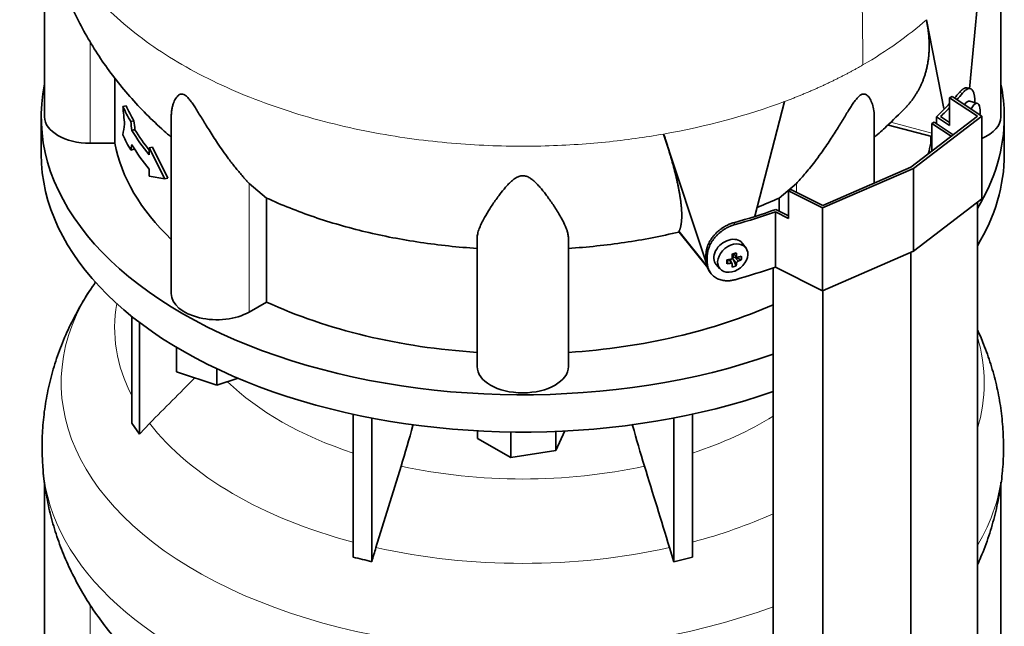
# Model space of a CAD drawing. Header units: millimetres. Extents: x 432 to 1317, y -1117 to 1316.
# Tile 7 of 26: x 1018 to 1310, y -704 to -525. Entities that reach past the tile are written whole.
import ezdxf

# ---------------------------------------------------------------- set-up
doc = ezdxf.new("R2010")
doc.units = ezdxf.units.MM
for name, color, linetype in [('LOW_334-1', 7, 'Continuous'), ('M5X8_UNI7687', 7, 'Continuous'), ('VSI344-454_TERMI', 7, 'Continuous'), ('VSI344-454_TESTA', 7, 'Continuous'), ('VSI344_DIFFUSORE', 7, 'Continuous')]:
    doc.layers.add(name, color=color, linetype=linetype)

# ---------------------------------------------------------------- blocks, each defined once
blk = doc.blocks.new('SE4')
at = {"layer": 'LOW_334-1', "color": 7, "linetype": 'Continuous', "lineweight": 35}
for p, q in [((1288.09, -555.51), (1288.84, -555.13)), ((1293.84, -559.33), (1288.09, -555.51)), ((1288.09, -555.51), (1288.09, -563.74)), ((1288.84, -555.13), (1294.46, -558.86)), ((1301.59, -775.48), (1301.59, -578.85)), ((1281.93, -790.55), (1281.93, -593.68)), ((1241.17, -598.26), (1241.17, -795.18)), ((1255.84, -801.9), (1255.84, -605.03))]:
    blk.add_line(p, q, dxfattribs=at)
at = {"layer": 'M5X8_UNI7687', "color": 7, "linetype": 'Continuous', "lineweight": 35}
for p, q in [((1301.6, -549.59), (1299.35, -548.91)), ((1233.1, -592.38), (1232.1, -591.03)), ((1229.29, -594.1), (1230.46, -595.1)), ((1229.37, -594.17), (1229.37, -595.04)), ((1224.32, -597.31), (1225.43, -598.58)), ((1227.5, -597.05), (1227.86, -595.87)), ((1229.03, -597.04), (1228.33, -595.79)), ((1230.25, -597.65), (1229.34, -595.68)), ((1231.73, -595.91), (1229.79, -595.15))]:
    blk.add_line(p, q, dxfattribs=at)
at = {"layer": 'M5X8_UNI7687', "color": 4, "linetype": 'Continuous', "lineweight": 9}
for p, q in [((1229.42, -594.06), (1230.35, -594.86)), ((1228.61, -596.9), (1228.02, -595.84)), ((1230.35, -596.83), (1229.34, -595.68)), ((1229.79, -595.15), (1230.8, -596.31))]:
    blk.add_line(p, q, dxfattribs=at)
at = {"layer": 'M5X8_UNI7687', "color": 7, "linetype": 'Continuous', "lineweight": 35}
blk.add_arc((1292.41, -552.22), 10, 355.3007, 6.9701, dxfattribs=at)
for centre, major_axis, ratio, start_param, end_param in [((1298.03, -553.73), (1.3, 4.83), 0.345066, 0, 0.78056), ((1298.03, -553.73), (1.3, 4.83), 0.345066, 6.272967, 6.283185), ((1300.3, -554.34), (-1.28, -4.76), 0.345066, 2.435688, 4.101845), ((1228.14, -594.08), (3.89, 3.14), 0.739997, 0, 3.172175), ((1228.14, -594.08), (3.89, 3.14), 0.739997, 6.252603, 6.283185), ((1226.45, -594.5), (8.97, 2.29), 0.035701, -1.293098, -1.143406), ((1225.67, -590.81), (2.06, -9.79), 0.279258, 1.046834, 1.161394), ((1225.39, -590.89), (3.16, -9.49), 0.408248, 1.007206, 1.121766), ((1225.53, -590.97), (9.99, 0.43), 0.510658, -1.393505, -1.278945), ((1229.23, -591.25), (-1.01, -9.2), 0.152739, -1.021742, -0.87205), ((1225.53, -590.72), (9.99, -0.48), 0.639648, -1.340934, -1.226375), ((1225.67, -590.81), (2.06, -9.79), 0.279258, 0.690017, 0.804576), ((1229.6, -595.34), (0.391, 0.312), 0.744948, 1.56038, 2.087178), ((1229.8, -595.57), (-0.449, 0.845), 0.482969, 0.934611, 1.452812), ((1229.8, -595.57), (-0.837, 0.408), 0.40333, 4.914112, 5.432313), ((1225.39, -590.89), (3.16, -9.49), 0.408248, 0.650389, 0.764948), ((1225.53, -590.97), (9.99, 0.43), 0.510658, -1.036687, -0.922127), ((1225.53, -590.72), (9.99, -0.48), 0.639648, -0.984117, -0.869557), ((1223.68, -592.74), (6.65, -6.44), 0.71261, 0.529363, 0.679055), ((1226.45, -589.49), (7.61, -5.28), 0.901051, 5.557555, 5.707247)]:
    blk.add_ellipse(centre, major_axis=major_axis, ratio=ratio, start_param=start_param, end_param=end_param, dxfattribs=at)
blk.add_ellipse((1229.2, -595.39), major_axis=(-3.84, -3.1), ratio=0.739997, dxfattribs=at)
for points in [[(1228.61, -595.74), (1228.63, -595.73), (1228.66, -595.72), (1228.7, -595.71), (1228.75, -595.69), (1228.79, -595.67), (1228.83, -595.64), (1228.87, -595.61), (1228.9, -595.58), (1228.94, -595.54), (1228.97, -595.5), (1228.99, -595.46), (1229.02, -595.42), (1229.03, -595.38), (1229.05, -595.34), (1229.06, -595.3), (1229.06, -595.25), (1229.06, -595.22), (1229.06, -595.21)], [(1229.06, -597.18), (1229.06, -597.17), (1229.06, -597.14), (1229.06, -597.11), (1229.05, -597.08), (1229.03, -597.05), (1229.02, -597.02), (1228.99, -596.99), (1228.97, -596.97), (1228.94, -596.94), (1228.9, -596.92), (1228.87, -596.91), (1228.83, -596.9), (1228.79, -596.89), (1228.75, -596.89), (1228.7, -596.89), (1228.66, -596.89), (1228.63, -596.89), (1228.61, -596.9)], [(1230.35, -594.86), (1230.35, -594.88), (1230.35, -594.91), (1230.36, -594.95), (1230.37, -594.98), (1230.39, -595.02), (1230.41, -595.05), (1230.43, -595.08), (1230.46, -595.1), (1230.49, -595.13), (1230.53, -595.14), (1230.56, -595.16), (1230.6, -595.17), (1230.64, -595.17), (1230.67, -595.17), (1230.71, -595.17), (1230.75, -595.16), (1230.78, -595.15), (1230.8, -595.15)], [(1230.8, -596.31), (1230.78, -596.31), (1230.75, -596.32), (1230.71, -596.34), (1230.67, -596.37), (1230.64, -596.39), (1230.6, -596.42), (1230.56, -596.45), (1230.53, -596.49), (1230.49, -596.53), (1230.46, -596.56), (1230.43, -596.6), (1230.41, -596.64), (1230.39, -596.68), (1230.37, -596.72), (1230.36, -596.76), (1230.35, -596.79), (1230.35, -596.82), (1230.35, -596.83)]]:
    blk.add_open_spline(points, degree=3, dxfattribs=at)
at = {"layer": 'VSI344-454_TERMI', "color": 7, "linetype": 'Continuous', "lineweight": 35}
for p, q in [((1293.4, -547.95), (1294.11, -547.54)), ((1294.11, -547.54), (1302.88, -553.37)), ((1299.48, -545.22), (1298.55, -545)), ((1301.59, -553.4), (1293.4, -547.95)), ((1293.4, -547.95), (1293.4, -556.12)), ((1300.86, -549.36), (1300.86, -549.18)), ((1281.93, -568.46), (1301.59, -553.4)), ((1302.88, -553.37), (1282.65, -568.87)), ((1289.5, -553.53), (1293.4, -556.12)), ((1289.5, -555.57), (1289.5, -553.53)), ((1290.73, -553.47), (1293.4, -555.24)), ((1302.88, -553.37), (1302.88, -577.86)), ((1282.65, -568.87), (1255.8, -580.55)), ((1255.84, -579.81), (1281.93, -568.46)), ((1282.65, -568.87), (1282.65, -593.37)), ((1245.7, -575.49), (1246.41, -575.08)), ((1255.8, -580.55), (1245.7, -575.49)), ((1245.7, -575.49), (1245.7, -583.65)), ((1246.41, -575.08), (1255.84, -579.81)), ((1302.88, -577.86), (1282.65, -593.37)), ((1241.82, -598.03), (1241.82, -581.7)), ((1241.82, -581.7), (1245.7, -583.65)), ((1241.93, -580.99), (1245.7, -582.89)), ((1255.8, -580.55), (1255.8, -605.05)), ((1221.29, -596), (1221.29, -594.37)), ((1282.65, -593.37), (1255.8, -605.05)), ((1221.67, -596.53), (1221.67, -594.9)), ((1222.27, -599.23), (1222.65, -599.76)), ((1255.8, -605.05), (1241.82, -598.03))]:
    blk.add_line(p, q, dxfattribs=at)
at = {"layer": 'VSI344-454_TERMI', "color": 4, "linetype": 'Continuous', "lineweight": 9}
for p, q in [((1297.2, -546.58), (1296.27, -546.36)), ((1229.51, -584.9), (1229.89, -585.44)), ((1221.29, -594.37), (1221.67, -594.9)), ((1221.67, -596.53), (1221.29, -596))]:
    blk.add_line(p, q, dxfattribs=at)
at = {"layer": 'VSI344-454_TERMI', "color": 7, "linetype": 'Continuous', "lineweight": 35}
for centre, major_axis, start_param, end_param in [((1167.07, -510.31), (143.5, 0), -0.472679, -0.450192), ((1167.07, -510.31), (144.5, 0), -0.475462, -0.449757), ((1167.07, -510.31), (143.5, 0), -0.548792, -0.494278), ((1167.07, -510.31), (144.5, 0), -0.543719, -0.506971), ((1167.07, -510.31), (143.5, 0), -1.120604, -1.022004), ((1167.07, -510.31), (144.5, 0), -1.121039, -1.027077), ((1167.07, -526.64), (144.5, 0), -1.121039, -1.027077)]:
    blk.add_ellipse(centre, major_axis=major_axis, ratio=0.57735, start_param=start_param, end_param=end_param, dxfattribs=at)
for points, knots in [([(1296.27, -546.36), (1296.32, -546.31), (1296.4, -546.21), (1296.53, -546.07), (1296.66, -545.93), (1296.78, -545.81), (1296.91, -545.69), (1297.03, -545.58), (1297.15, -545.48), (1297.27, -545.39), (1297.39, -545.31), (1297.51, -545.24), (1297.62, -545.17), (1297.81, -545.08), (1298.07, -544.99), (1298.34, -544.96), (1298.5, -544.99), (1298.56, -545)], [0, 0, 0, 0, 0.0210183, 0.0419351, 0.0627723, 0.0835523, 0.1042975, 0.1250306, 0.145774, 0.1665505, 0.1873825, 0.2082923, 0.229302, 0.2504333, 0.3124933, 0.3747088, 0.4161494, 0.4161494, 0.4161494, 0.4161494]), ([(1300.86, -549.18), (1300.86, -549.1), (1300.86, -548.94), (1300.86, -548.7), (1300.85, -548.48), (1300.83, -548.26), (1300.82, -548.04), (1300.8, -547.83), (1300.77, -547.63), (1300.75, -547.44), (1300.72, -547.25), (1300.68, -547.07), (1300.64, -546.89), (1300.57, -546.62), (1300.46, -546.27), (1300.29, -545.89), (1300.08, -545.59), (1299.85, -545.37), (1299.59, -545.23), (1299.3, -545.18), (1298.99, -545.21), (1298.7, -545.31), (1298.44, -545.45), (1298.2, -545.61), (1297.96, -545.8), (1297.71, -546.02), (1297.46, -546.28), (1297.29, -546.48), (1297.2, -546.58)], [0, 0, 0, 0, 0.020997, 0.041894, 0.062713, 0.083478, 0.10421, 0.124932, 0.145667, 0.166438, 0.187266, 0.208174, 0.229186, 0.250321, 0.31238, 0.374613, 0.43743, 0.499972, 0.562502, 0.625326, 0.687533, 0.749602, 0.791735, 0.83347, 0.874983, 0.916456, 0.958069, 1, 1, 1, 1]), ([(1221.29, -594.37), (1221.29, -594.29), (1221.29, -594.12), (1221.3, -593.88), (1221.33, -593.63), (1221.36, -593.39), (1221.4, -593.14), (1221.45, -592.9), (1221.5, -592.65), (1221.57, -592.4), (1221.64, -592.15), (1221.73, -591.9), (1221.82, -591.65), (1221.99, -591.24), (1222.26, -590.67), (1222.68, -589.95), (1223.16, -589.25), (1223.71, -588.57), (1224.32, -587.94), (1224.97, -587.34), (1225.66, -586.79), (1226.31, -586.35), (1226.89, -586), (1227.41, -585.72), (1227.93, -585.47), (1228.45, -585.25), (1228.98, -585.06), (1229.34, -584.96), (1229.51, -584.9)], [0, 0, 0, 0, 0.020997, 0.041894, 0.062714, 0.083478, 0.10421, 0.124932, 0.145667, 0.166438, 0.187266, 0.208175, 0.229186, 0.250321, 0.312381, 0.374613, 0.43743, 0.499971, 0.5625, 0.625324, 0.687531, 0.7496, 0.791733, 0.833468, 0.874982, 0.916455, 0.958068, 1, 1, 1, 1]), ([(1229.89, -585.44), (1229.8, -585.46), (1229.63, -585.52), (1229.36, -585.6), (1229.09, -585.69), (1228.83, -585.79), (1228.57, -585.9), (1228.31, -586.01), (1228.05, -586.13), (1227.79, -586.26), (1227.53, -586.4), (1227.27, -586.54), (1227.02, -586.69), (1226.6, -586.94), (1226.04, -587.33), (1225.34, -587.88), (1224.69, -588.47), (1224.09, -589.11), (1223.54, -589.78), (1223.06, -590.48), (1222.64, -591.2), (1222.33, -591.85), (1222.1, -592.43), (1221.94, -592.93), (1221.82, -593.43), (1221.73, -593.92), (1221.68, -594.42), (1221.67, -594.74), (1221.67, -594.9)], [0, 0, 0, 0, 0.021018, 0.041934, 0.062771, 0.083551, 0.104296, 0.125029, 0.145772, 0.166549, 0.18738, 0.20829, 0.2293, 0.250431, 0.312491, 0.374707, 0.437523, 0.500061, 0.56259, 0.62542, 0.687635, 0.749712, 0.791848, 0.833577, 0.875076, 0.916525, 0.958107, 1, 1, 1, 1]), ([(1222.26, -599.22), (1222.14, -599.04), (1221.95, -598.73), (1221.72, -598.26), (1221.57, -597.84), (1221.44, -597.4), (1221.35, -596.95), (1221.3, -596.48), (1221.29, -596.16), (1221.29, -596)], [0.6886177, 0.6886177, 0.6886177, 0.6886177, 0.7497121, 0.7918482, 0.8335767, 0.8750754, 0.916525, 0.9581066, 1, 1, 1, 1]), ([(1221.67, -596.53), (1221.67, -596.61), (1221.67, -596.78), (1221.68, -597.01), (1221.7, -597.25), (1221.73, -597.48), (1221.77, -597.71), (1221.82, -597.93), (1221.88, -598.15), (1221.95, -598.37), (1222.02, -598.58), (1222.11, -598.79), (1222.2, -599), (1222.37, -599.33), (1222.64, -599.77), (1223.06, -600.29), (1223.54, -600.75), (1224.09, -601.15), (1224.69, -601.49), (1225.34, -601.75), (1226.04, -601.95), (1226.69, -602.05), (1227.27, -602.1), (1227.79, -602.1), (1228.3, -602.07), (1228.83, -602.01), (1229.36, -601.91), (1229.71, -601.82), (1229.89, -601.77)], [0, 0, 0, 0, 0.020997, 0.041894, 0.062713, 0.083478, 0.10421, 0.124932, 0.145667, 0.166438, 0.187266, 0.208174, 0.229186, 0.250321, 0.31238, 0.374613, 0.43743, 0.499972, 0.562502, 0.625326, 0.687533, 0.749602, 0.791735, 0.83347, 0.874983, 0.916456, 0.958069, 1, 1, 1, 1])]:
    blk.add_open_spline(points, degree=3, knots=knots, dxfattribs=at)
at = {"layer": 'VSI344-454_TESTA', "color": 7, "linetype": 'Continuous', "lineweight": 35}
for p, q in [((1025.57, -492.66), (1025.57, -553.58)), ((1308.57, -553.58), (1308.57, -492.86)), ((1299.29, -545.28), (1303.19, -504.14)), ((1291.72, -551.14), (1286.5, -524.81)), ((1046.32, -542.12), (1046.32, -561.38)), ((1049.66, -550.26), (1048.73, -550.48)), ((1235.73, -582.95), (1244.55, -549.03)), ((1063.06, -553.28), (1063.06, -605.84)), ((1271.08, -573.18), (1271.08, -553.28)), ((1052, -554.74), (1051.08, -554.96)), ((1275.33, -555.99), (1288.09, -559.42)), ((1052.31, -557.36), (1051.38, -557.59)), ((1221.75, -597.86), (1208.76, -558.66)), ((1287.82, -559.35), (1287.82, -561.38)), ((1046.32, -561.38), (1039.07, -561.38)), ((1288.09, -561.38), (1287.82, -561.38)), ((1052, -563.18), (1051.08, -563.4)), ((1057.48, -562.51), (1056.56, -562.73)), ((1061.1, -571.91), (1056.56, -562.73)), ((1056.56, -562.73), (1056.56, -564.84)), ((1062.03, -571.69), (1057.48, -562.51)), ((1056.56, -569.06), (1056.56, -571.17)), ((1061.1, -571.91), (1056.56, -571.17)), ((1062.03, -571.69), (1061.1, -571.91)), ((1091.24, -577.6), (1086.11, -573.32)), ((1248.04, -573.32), (1242.91, -577.6)), ((1091.24, -577.6), (1091.24, -608.39)), ((1242.91, -577.6), (1242.91, -581.48)), ((1213.29, -587.68), (1213.32, -587.43)), ((1213.33, -587.74), (1221.83, -598.27)), ((1153.57, -627.48), (1153.57, -589.46)), ((1180.57, -627.48), (1180.57, -589.46)), ((1091.24, -608.39), (1086.11, -611.35))]:
    blk.add_line(p, q, dxfattribs=at)
at = {"layer": 'VSI344-454_TESTA', "color": 4, "linetype": 'Continuous', "lineweight": 9}
for p, q in [((1039.07, -561.38), (1039.07, -531.41)), ((1276, -555.12), (1288.09, -558.38)), ((1086.11, -611.35), (1086.11, -573.32)), ((1248.04, -575.89), (1248.04, -573.32)), ((1213.32, -587.43), (1221.75, -597.86))]:
    blk.add_line(p, q, dxfattribs=at)
at = {"layer": 'VSI344-454_TESTA', "color": 7, "linetype": 'Continuous', "lineweight": 35}
for centre, major_axis, start_param, end_param in [((1167.07, -532.22), (-122.5, 0), 0.261186, 0.327396), ((1167.07, -532.22), (-121.5, 0), 0.260097, 0.326857), ((1039.07, -553.58), (13.5, 0), 3.141593, 4.712389), ((1295.07, -553.58), (-13.5, 0), 2.187452, 3.141593), ((1167.07, -540.65), (-122.5, 0), 0.261186, 0.327396), ((1167.07, -534.33), (-122.5, 0), 0.335083, 0.446047), ((1167.07, -534.33), (-121.5, 0), 0.334608, 0.428513), ((1167.07, -553.58), (-121.5, 0), 0.111341, 0.543224), ((1167.07, -538.55), (-122.5, 0), 0.335083, 0.446047), ((1167.07, -553.58), (121.5, 0), -0.156365, -0.111341), ((1076.56, -605.84), (13.5, 0), 3.141593, 5.497787), ((1167.07, -553.58), (-121.5, 0), 0.896739, 1.459455), ((1167.07, -553.58), (121.5, 0), 4.82373, 5.368326), ((1167.07, -627.48), (13.5, 0), 3.141593, 6.283185)]:
    blk.add_ellipse(centre, major_axis=major_axis, ratio=0.57735, start_param=start_param, end_param=end_param, dxfattribs=at)
at = {"layer": 'VSI344-454_TESTA', "color": 4, "linetype": 'Continuous', "lineweight": 9}
blk.add_ellipse((1167.07, -480.07), major_axis=(142.36, 0), ratio=0.57735, start_param=5.009578, end_param=5.287871, dxfattribs=at)
blk.add_open_spline([(1248.57, -415.74), (1249.61, -420.31), (1252.41, -429.96), (1257.54, -445.3), (1261.91, -461.18), (1264.56, -476.2), (1266.13, -490.29), (1267.02, -503.84), (1267.49, -517.08), (1267.63, -528.41), (1267.73, -535.45), (1267.73, -538.19)], degree=3, knots=[0, 0, 0, 0, 0.117079, 0.240569, 0.360617, 0.476421, 0.590288, 0.703407, 0.816259, 0.929029, 1, 1, 1, 1], dxfattribs=at)
for points, weights in [([(1024.72, -480.08), (1024.73, -545.93), (1118.03, -574.7), (1208.76, -558.66)], [0.668620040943, 0.547042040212, 0.657502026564, 1]), ([(1244.55, -549.03), (1252.92, -545.89), (1260.68, -542.26), (1267.73, -538.19)], [1, 0.996331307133, 0.996331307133, 1])]:
    blk.add_rational_spline(points, weights, degree=3, dxfattribs=at)
at = {"layer": 'VSI344-454_TESTA', "color": 7, "linetype": 'Continuous', "lineweight": 35}
for points, knots in [([(1024.78, -480.14), (1024.77, -481.75), (1024.77, -485.28), (1025.32, -491.49), (1026.35, -498.29), (1027.87, -505.04), (1029.84, -511.64), (1032.26, -518.1), (1035.12, -524.39), (1038.41, -530.49), (1042.1, -536.4), (1046.21, -542.11), (1050.72, -547.58), (1055.63, -552.84), (1059.77, -556.75), (1062.32, -558.98), (1063.02, -559.58)], [0, 0, 0, 0, 0.0433285, 0.1116697, 0.1797758, 0.247748, 0.3156916, 0.3837172, 0.4519429, 0.5204944, 0.5895065, 0.6591215, 0.7294875, 0.8007531, 0.8730591, 0.9002753, 0.9002753, 0.9002753, 0.9002753]), ([(1280.41, -550.78), (1280.47, -550.71), (1280.64, -550.53), (1280.92, -550.23), (1281.23, -549.88), (1281.53, -549.52), (1281.83, -549.15), (1282.12, -548.78), (1282.4, -548.41), (1282.67, -548.03), (1282.94, -547.65), (1283.19, -547.27), (1283.44, -546.88), (1283.68, -546.48), (1283.92, -546.08), (1284.15, -545.68), (1284.36, -545.28), (1284.58, -544.86), (1284.78, -544.45), (1284.98, -544.03), (1285.16, -543.61), (1285.34, -543.18), (1285.52, -542.75), (1285.75, -542.13), (1286.04, -541.29), (1286.35, -540.25), (1286.62, -539.19), (1286.85, -538.12), (1287.03, -537.04), (1287.17, -535.95), (1287.27, -534.86), (1287.34, -533.76), (1287.36, -532.65), (1287.34, -531.54), (1287.29, -530.42), (1287.2, -529.3), (1287.08, -528.18), (1286.92, -527.06), (1286.73, -525.93), (1286.57, -525.18), (1286.5, -524.81)], [0.1920858, 0.1920858, 0.1920858, 0.1920858, 0.2005107, 0.2147742, 0.2290298, 0.2432778, 0.2575181, 0.2717506, 0.2859755, 0.3001927, 0.3144023, 0.3286042, 0.3427985, 0.3569852, 0.3711642, 0.3853356, 0.3994995, 0.4136557, 0.4278043, 0.4419454, 0.4560788, 0.4702047, 0.484323, 0.4984337, 0.5315552, 0.5644411, 0.5970912, 0.6295054, 0.6616835, 0.6936252, 0.7253304, 0.756799, 0.7880306, 0.8190252, 0.8497823, 0.8803019, 0.9105837, 0.9406275, 0.970433, 1, 1, 1, 1]), ([(1086.11, -573.32), (1085.89, -573.09), (1085.45, -572.61), (1084.75, -571.82), (1083.94, -570.89), (1083, -569.78), (1081.68, -568.16), (1080.11, -566.12), (1078.37, -563.73), (1076.83, -561.49), (1075.47, -559.43), (1074.26, -557.53), (1072.88, -555.31), (1071.63, -553.23), (1070.43, -551.29), (1069.62, -550.02), (1068.82, -548.87), (1068.03, -547.87), (1067.18, -547.1), (1066.37, -546.76), (1065.73, -546.84), (1065.19, -547.14), (1064.72, -547.61), (1064.14, -548.46), (1063.68, -549.52), (1063.33, -550.76), (1063.13, -551.85), (1063.07, -552.7), (1063.06, -553.19), (1063.06, -553.28)], [0, 0, 0, 0, 0.020247, 0.0413012, 0.0631676, 0.0911499, 0.1206822, 0.1725651, 0.2189806, 0.2600001, 0.2962057, 0.3283254, 0.3570821, 0.4069553, 0.4285992, 0.4484587, 0.4665056, 0.4826091, 0.4971306, 0.5113122, 0.5266668, 0.543344, 0.562023, 0.5826937, 0.6304427, 0.6595254, 0.6923195, 0.7261108, 0.734395, 0.734395, 0.734395, 0.734395]), ([(1271.08, -553.28), (1271.08, -553.13), (1271.06, -552.27), (1270.87, -550.81), (1270.3, -549.05), (1269.62, -547.8), (1268.95, -547.14), (1268.4, -546.84), (1267.87, -546.76), (1267.13, -547), (1266.34, -547.64), (1265.58, -548.52), (1264.8, -549.6), (1264.03, -550.79), (1263.19, -552.13), (1261.97, -554.13), (1260.26, -556.95), (1258.39, -559.87), (1256.69, -562.41), (1255.15, -564.6), (1253.53, -566.78), (1251.93, -568.83), (1250.49, -570.56), (1249.19, -572.06), (1248.41, -572.91), (1248.04, -573.32)], [0.2656377, 0.2656377, 0.2656377, 0.2656377, 0.2789295, 0.3409942, 0.392778, 0.4359518, 0.4604978, 0.4716154, 0.4871189, 0.5000341, 0.5129562, 0.5284792, 0.5444389, 0.5641957, 0.583938, 0.6074587, 0.6593255, 0.7214848, 0.7571561, 0.7963778, 0.8446458, 0.8874257, 0.9275339, 0.9650516, 1, 1, 1, 1]), ([(1271.13, -559.58), (1272.37, -558.53), (1275.6, -555.65), (1278.36, -552.87), (1280.4, -550.79)], [0.4401498, 0.4401498, 0.4401498, 0.4401498, 0.6515546, 1, 1, 1, 1]), ([(1213.32, -587.43), (1213.35, -587.37), (1213.4, -587.26), (1213.48, -587.08), (1213.55, -586.89), (1213.62, -586.69), (1213.68, -586.49), (1213.74, -586.27), (1213.8, -586.05), (1213.85, -585.83), (1213.89, -585.59), (1213.94, -585.35), (1213.97, -585.1), (1214.01, -584.85), (1214.04, -584.58), (1214.06, -584.31), (1214.08, -584.03), (1214.1, -583.75), (1214.11, -583.45), (1214.12, -583.15), (1214.12, -582.85), (1214.12, -582.53), (1214.11, -582.21), (1214.1, -581.88), (1214.09, -581.55), (1214.07, -581.21), (1214.05, -580.86), (1214.02, -580.5), (1213.99, -580.14), (1213.96, -579.78), (1213.92, -579.4), (1213.87, -579.02), (1213.83, -578.63), (1213.77, -578.24), (1213.72, -577.84), (1213.66, -577.43), (1213.57, -576.84), (1213.43, -576.04), (1213.25, -575.02), (1213.04, -573.97), (1212.81, -572.9), (1212.57, -571.81), (1212.3, -570.7), (1212.02, -569.56), (1211.72, -568.41), (1211.4, -567.24), (1211.07, -566.06), (1210.72, -564.86), (1210.35, -563.64), (1209.97, -562.41), (1209.58, -561.17), (1209.18, -559.93), (1208.9, -559.08), (1208.76, -558.66)], [0, 0, 0, 0, 0.014374, 0.02874, 0.043097, 0.057447, 0.071789, 0.086123, 0.100449, 0.114767, 0.129077, 0.143379, 0.157674, 0.171961, 0.186239, 0.200511, 0.214774, 0.22903, 0.243278, 0.257518, 0.27175, 0.285975, 0.300193, 0.314402, 0.328604, 0.342798, 0.356985, 0.371164, 0.385335, 0.399499, 0.413655, 0.427804, 0.441945, 0.456079, 0.470204, 0.484323, 0.498433, 0.531555, 0.564441, 0.597091, 0.629505, 0.661683, 0.693625, 0.72533, 0.756799, 0.78803, 0.819025, 0.849782, 0.880302, 0.910583, 0.940627, 0.970433, 1, 1, 1, 1]), ([(1180.57, -589.46), (1180.57, -589.27), (1180.55, -588.91), (1180.46, -588.31), (1180.29, -587.61), (1180.03, -586.79), (1179.55, -585.59), (1178.82, -584.11), (1177.84, -582.37), (1176.82, -580.74), (1175.83, -579.24), (1174.86, -577.86), (1173.68, -576.25), (1172.49, -574.76), (1171.25, -573.4), (1170.36, -572.54), (1169.43, -571.8), (1168.44, -571.23), (1167.32, -570.93), (1166.14, -571.06), (1165.12, -571.54), (1164.19, -572.19), (1163.3, -572.99), (1162.07, -574.27), (1160.87, -575.73), (1159.66, -577.34), (1158.68, -578.71), (1157.74, -580.1), (1156.59, -581.89), (1155.56, -583.66), (1154.71, -585.34), (1154.11, -586.75), (1153.67, -588.14), (1153.6, -589.03), (1153.57, -589.46)], [0, 0, 0, 0, 0.020247, 0.041301, 0.063168, 0.09115, 0.120682, 0.172565, 0.218981, 0.26, 0.296206, 0.328325, 0.357082, 0.406955, 0.428599, 0.448459, 0.466506, 0.482609, 0.497131, 0.511312, 0.526667, 0.543344, 0.562023, 0.582694, 0.630443, 0.659525, 0.692319, 0.726111, 0.759233, 0.82594, 0.865768, 0.902245, 0.953307, 1, 1, 1, 1]), ([(1091.24, -577.6), (1095.69, -579.66), (1100.39, -581.53), (1110.2, -584.88), (1115.31, -586.35), (1125.84, -588.87), (1131.26, -589.91), (1142.29, -591.55), (1147.91, -592.15), (1153.57, -592.51)], [0, 0, 0, 0, 0.25, 0.25, 0.5, 0.5, 0.75, 0.75, 1, 1, 1, 1]), ([(1213.29, -587.67), (1208.06, -588.91), (1202.69, -589.94), (1191.75, -591.56), (1186.18, -592.15), (1180.57, -592.51)], [0, 0, 0, 0, 0.5, 0.5, 1, 1, 1, 1])]:
    blk.add_open_spline(points, degree=3, knots=knots, dxfattribs=at)
at = {"layer": 'VSI344-454_TESTA', "color": 4, "linetype": 'Continuous', "lineweight": 9}
blk.add_open_spline([(1286.5, -524.81), (1281.08, -529.63), (1274.77, -534.12), (1267.73, -538.19)], degree=3, dxfattribs=at)
at = {"layer": 'VSI344-454_TESTA', "color": 7, "linetype": 'Continuous', "lineweight": 35}
for points in [[(1049.23, -555.75), (1049.06, -554), (1048.89, -552.24), (1048.73, -550.48)], [(1049.23, -555.75), (1049.06, -556.81), (1048.89, -557.86), (1048.73, -558.92)], [(1051.38, -557.59), (1051.28, -556.71), (1051.18, -555.84), (1051.08, -554.96)], [(1052.31, -557.36), (1052.21, -556.49), (1052.11, -555.62), (1052, -554.74)], [(1051.38, -561.8), (1051.28, -562.33), (1051.18, -562.87), (1051.08, -563.4)], [(1052.08, -562.78), (1052.05, -562.91), (1052.03, -563.04), (1052, -563.18)], [(1242.91, -577.6), (1240.82, -578.57), (1238.68, -579.49), (1236.48, -580.37)], [(1213.42, -587.86), (1213.38, -587.8), (1213.33, -587.74), (1213.29, -587.67)]]:
    blk.add_open_spline(points, degree=3, dxfattribs=at)
at = {"layer": 'VSI344_DIFFUSORE', "color": 7, "linetype": 'Continuous', "lineweight": 35}
for p, q in [((1024.57, -553.58), (1024.57, -564.61)), ((1309.57, -564.61), (1309.57, -553.58)), ((1051.36, -644.26), (1051.36, -612.63)), ((1053.66, -647.46), (1053.66, -614.42)), ((1064.56, -629.03), (1064.56, -621.75)), ((1076.56, -633.03), (1064.56, -629.03)), ((1076.56, -633.03), (1076.56, -628.15)), ((1082.8, -630.95), (1076.56, -633.03)), ((1116.85, -683.94), (1116.85, -641.6)), ((1122.39, -685.27), (1122.39, -642.73)), ((1211.75, -685.27), (1211.75, -642.73)), ((1217.3, -683.94), (1217.3, -641.6)), ((1051.36, -644.26), (1053.66, -647.46)), ((1053.66, -647.46), (1056.66, -644.29)), ((1153.69, -648.74), (1153.69, -646.51)), ((1163.49, -654.4), (1163.49, -646.85)), ((1179.55, -646.56), (1176.87, -652.33)), ((1176.87, -652.33), (1176.87, -646.68)), ((1163.49, -654.4), (1153.69, -648.74)), ((1176.87, -652.33), (1163.49, -654.4)), ((1131.06, -656.97), (1123.63, -681.08)), ((1025.57, -661.75), (1025.57, -725.05)), ((1308.57, -725.05), (1308.57, -661.73)), ((1210.51, -681.08), (1211.75, -685.27)), ((1211.75, -685.27), (1217.3, -683.94))]:
    blk.add_line(p, q, dxfattribs=at)
at = {"layer": 'VSI344_DIFFUSORE', "color": 4, "linetype": 'Continuous', "lineweight": 9}
blk.add_line((1039.07, -732.84), (1039.07, -698), dxfattribs=at)
at = {"layer": 'VSI344_DIFFUSORE', "color": 7, "linetype": 'Continuous', "lineweight": 35}
for centre, start_param, end_param in [((1167.07, -553.58), 3.023053, 5.259265), ((1167.07, -553.58), 0, 0.118539), ((1167.07, -553.58), 5.946965, 6.283185), ((1167.07, -564.61), 3.141593, 5.259265), ((1167.07, -564.61), 5.946965, 6.283185)]:
    blk.add_ellipse(centre, major_axis=(142.5, 0), ratio=0.57735, start_param=start_param, end_param=end_param, dxfattribs=at)
at = {"layer": 'VSI344_DIFFUSORE', "color": 4, "linetype": 'Continuous', "lineweight": 9}
for centre, major_axis, start_param, end_param in [((1167.07, -632.33), (136.58, 0), 2.762059, 5.285895), ((1167.07, -616.01), (120.79, 0), 3.038624, 3.432735), ((1167.07, -632.33), (136.58, 0), 0, 0.173656), ((1167.07, -602.24), (-101.4, 0), 0.532702, 1.052595), ((1167.07, -632.33), (136.58, 0), 6.10953, 6.283185), ((1167.07, -602.24), (101.4, 0), 5.23059, 5.5319), ((1167.07, -616.01), (-120.79, 0), 0.417538, 1.141984), ((1167.07, -654.01), (-142.13, 0), 0.048819, 2.119254), ((1167.07, -602.24), (-101.4, 0), 1.207688, 1.933905), ((1167.07, -654.01), (-142.13, 0), 2.812882, 3.092362), ((1167.07, -616.01), (120.79, 0), -1.141984, -0.910344), ((1167.07, -616.01), (-120.79, 0), 1.202936, 1.938657)]:
    blk.add_ellipse(centre, major_axis=major_axis, ratio=0.57735, start_param=start_param, end_param=end_param, dxfattribs=at)
at = {"layer": 'VSI344_DIFFUSORE', "color": 7, "linetype": 'Continuous', "lineweight": 35}
for points, knots in [([(1040.31, -602.99), (1040.27, -603.05), (1038.91, -604.87), (1036.4, -609.02), (1033.17, -614.98), (1030.47, -621.16), (1028.3, -627.4), (1026.65, -633.71), (1025.51, -640.07), (1024.89, -646.39), (1024.74, -652.51), (1025, -656.09), (1025.14, -658.01)], [0, 0, 0, 0, 0.0035, 0.12354, 0.24117, 0.356588, 0.470045, 0.581821, 0.692208, 0.801499, 0.909987, 1, 1, 1, 1]), ([(1040.65, -602.46), (1040.57, -602.59), (1040.44, -602.79), (1040.31, -602.99), (1040.26, -603.07)], [0.98588198, 0.98588198, 0.98588198, 0.98588198, 0.99484963, 1, 1, 1, 1]), ([(1309.02, -658.07), (1309.03, -658.02), (1309.28, -655.98), (1309.37, -651.55), (1309.19, -645.3), (1308.48, -639.03), (1307.3, -632.86), (1305.64, -626.78), (1303.72, -621.37), (1302.28, -618.01), (1301.64, -616.6)], [0, 0, 0, 0, 0.0025551, 0.1115355, 0.219913, 0.3279399, 0.4358616, 0.5439811, 0.6526061, 0.7326051, 0.7326051, 0.7326051, 0.7326051]), ([(1131.06, -656.97), (1132.27, -653.02), (1133.45, -649), (1134.6, -644.83), (1134.63, -644.74), (1134.65, -644.65)], [0, 0, 0, 0, 0.5, 0.5, 0.5109435, 0.5109435, 0.5109435, 0.5109435]), ([(1203.09, -656.97), (1201.87, -653.02), (1200.7, -649), (1199.53, -644.8), (1199.5, -644.68), (1199.47, -644.57)], [0, 0, 0, 0, 0.5, 0.5, 0.5142101, 0.5142101, 0.5142101, 0.5142101]), ([(1025.12, -658.01), (1025.13, -658.14), (1025.23, -660.27), (1025.9, -664.75), (1027.14, -670.93), (1028.91, -677.09), (1031.11, -683.09), (1033.77, -688.96), (1036.87, -694.68), (1040.4, -700.23), (1044.37, -705.6), (1048.77, -710.78), (1053.61, -715.78), (1058.36, -720.07), (1061.63, -722.77), (1063.02, -723.85)], [0, 0, 0, 0, 0.0043917, 0.0809888, 0.1575276, 0.2342087, 0.3112369, 0.388822, 0.467177, 0.546514, 0.6270363, 0.7089267, 0.7923293, 0.8773287, 0.940676, 0.940676, 0.940676, 0.940676]), ([(1301.65, -686.1), (1301.99, -685.36), (1303.21, -682.56), (1305.07, -677.62), (1306.94, -671.23), (1308.22, -664.86), (1308.91, -660.28), (1309.02, -658.12), (1309.02, -658)], [0.6485866, 0.6485866, 0.6485866, 0.6485866, 0.6781862, 0.7592586, 0.8391116, 0.9179405, 0.9959405, 1, 1, 1, 1])]:
    blk.add_open_spline(points, degree=3, knots=knots, dxfattribs=at)
for points in [[(1056.66, -644.29), (1061.11, -639.81), (1065.56, -635.32), (1070.01, -630.84)], [(1203.09, -656.97), (1205.56, -665), (1208.04, -673.04), (1210.51, -681.08)], [(1123.63, -681.08), (1123.21, -682.46), (1122.79, -683.86), (1122.39, -685.27)], [(1122.39, -685.27), (1120.55, -684.79), (1118.69, -684.34), (1116.85, -683.94)]]:
    blk.add_open_spline(points, degree=3, dxfattribs=at)

msp = doc.modelspace()

# ---------------------------------------------------------------- block references
msp.add_blockref('SE4', (0, 0))

doc.saveas('drawing.dxf')
